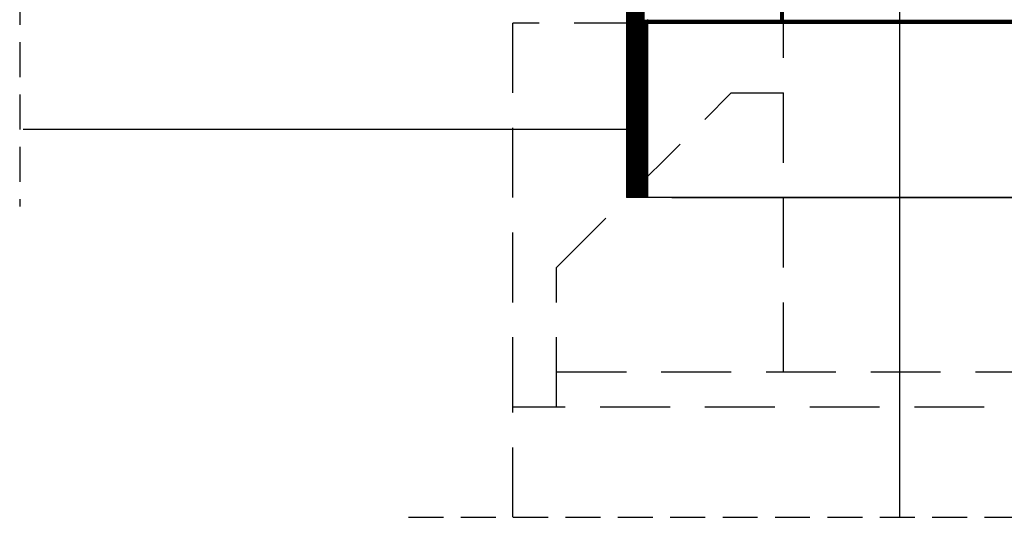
# Model space of a CAD drawing. Header units: millimetres. Extents: x -4835 to 23023, y -15404 to 3906.
# Tile 91 of 256: x 5045 to 5102, y -3754 to -3726. Entities that reach past the tile are written whole.
import ezdxf

# ---------------------------------------------------------------- set-up
doc = ezdxf.new("R2010")
doc.units = ezdxf.units.MM
doc.linetypes.add('JIS_02_1.0', pattern=[2, 1, -1])
doc.linetypes.add('JIS_02_2.0', pattern=[3, 2, -1])
for name, color, linetype in [('2D- Siatka Modularna', 7, 'Continuous'), ('Budowlane - Fundamenty - Izolacja Pionowa', 7, 'Continuous'), ('struktura', 7, 'Continuous')]:
    doc.layers.add(name, color=color, linetype=linetype)
doc.layers.add('a___przekrojowa___0.5', color=7, linetype='Continuous', lineweight=25)
doc.layers.add('a___widokowa_0.25', color=130, linetype='Continuous', lineweight=25)

msp = doc.modelspace()

# ---------------------------------------------------------------- linework, layer by layer
at = {"layer": '2D- Siatka Modularna', "color": 2, "lineweight": 25}
msp.add_line((5095.5785, -3668.6731), (5095.5785, -3754.1777), dxfattribs=at)
at = {"layer": 'a___przekrojowa___0.5'}
for p, q in [((5079.9285, -3707.7114), (5079.9285, -3735.863)), ((5162.7067, -3735.863), (5079.9285, -3735.863)), ((5082.5285, -3735.863), (5162.7067, -3735.863))]:
    msp.add_line(p, q, dxfattribs=at)
at = {"layer": 'a___widokowa_0.25', "linetype": 'JIS_02_2.0'}
for p, q in [((5045.1771, -3702.9598), (5045.1771, -3736.3692)), ((5067.4429, -3754.1777), (5127.3036, -3754.1777))]:
    msp.add_line(p, q, dxfattribs=at)
at = {"layer": 'a___widokowa_0.25'}
for p, q in [((5080.9285, -3705.6614), (5080.9285, -3735.863)), ((5081.1285, -3731.9657), (5045.3771, -3731.9657))]:
    msp.add_line(p, q, dxfattribs=at)
at = {"layer": 'a___widokowa_0.25', "linetype": 'JIS_02_2.0', "ltscale": 2}
for p, q in [((5088.9288, -3745.863), (5088.9288, -3708.463)), ((5073.4285, -3747.863), (5073.4285, -3725.863)), ((5080.9285, -3725.863), (5073.4285, -3725.863)), ((5075.9283, -3739.8646), (5085.9288, -3729.863)), ((5085.9288, -3729.863), (5088.9278, -3729.863)), ((5075.9288, -3747.863), (5075.9283, -3739.8646)), ((5115.9283, -3745.863), (5075.9287, -3745.8653)), ((5073.4285, -3754.1777), (5073.4285, -3747.863)), ((5118.4285, -3747.863), (5073.4285, -3747.863))]:
    msp.add_line(p, q, dxfattribs=at)
at = {"layer": 'a___widokowa_0.25', "linetype": 'JIS_02_1.0', "const_width": 0.2}
for points in [[(5088.8285, -3699.463), (5088.8285, -3725.663)], [(5081.0285, -3725.663), (5081.0285, -3735.863)], [(5080.9285, -3725.763), (5162.7067, -3725.763)]]:
    msp.add_lwpolyline(points, dxfattribs=at)
at = {"layer": 'a___widokowa_0.25', "linetype": 'JIS_02_1.0', "ltscale": 2, "const_width": 1}
msp.add_lwpolyline([(5080.4285, -3735.863), (5080.4285, -3705.6614)], dxfattribs=at)
at = {"layer": 'Budowlane - Fundamenty - Izolacja Pionowa'}
msp.add_lwpolyline([(5081.1285, -3725.663), (5081.1285, -3735.863)], dxfattribs=at)
at = {"layer": 'struktura'}
msp.add_line((5080.9285, -3725.863), (5162.7067, -3725.863), dxfattribs=at)
msp.add_line((5080.9285, -3725.863), (5162.7067, -3725.863), dxfattribs=at)

doc.saveas('drawing.dxf')
